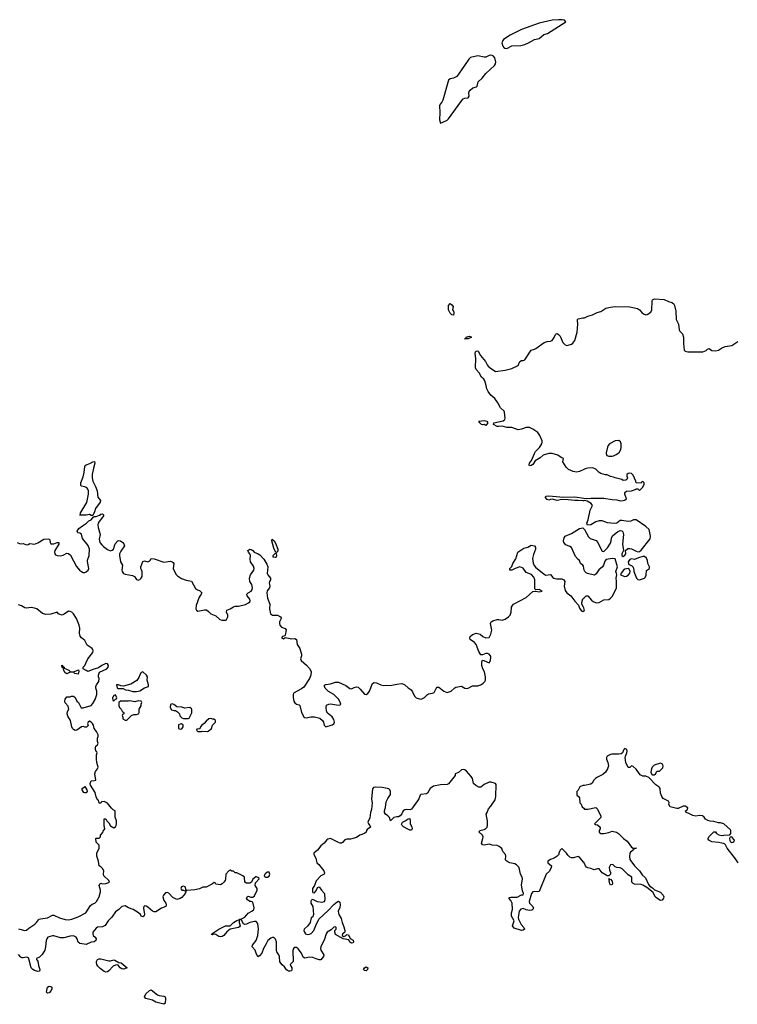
# Model space of a CAD drawing. Header units: inches. Extents: x 2106670 to 2322961, y 36024 to 224899.
# Tile 238 of 256: x 2293026 to 2301899, y 163179 to 175357. Entities that reach past the tile are written whole.
import ezdxf

# ---------------------------------------------------------------- set-up
doc = ezdxf.new("R2010")
doc.units = ezdxf.units.IN
doc.header["$MEASUREMENT"] = 0
for name, color, linetype in [('C2196', 7, 'Continuous'), ('C2197', 7, 'Continuous'), ('C3106', 7, 'Continuous'), ('C3107', 7, 'Continuous')]:
    doc.layers.add(name, color=color, linetype=linetype)

msp = doc.modelspace()

# ---------------------------------------------------------------- linework, layer by layer
at = {"layer": 'C2196', "color": 5, "elevation": 20}
for points in [[(2293910, 169226), (2293890, 169238), (2293850, 169228), (2293768, 169230), (2293776, 169244), (2293775, 169250), (2293856, 169384), (2293877, 169490), (2293875, 169530), (2293870, 169550), (2293861, 169561), (2293850, 169572), (2293830, 169581), (2293787, 169587), (2293781, 169601), (2293784, 169630), (2293810, 169702), (2293822, 169758), (2293830, 169830), (2293835, 169845), (2293847, 169853), (2293893, 169867), (2293930, 169887), (2293950, 169891), (2293957, 169870), (2293937, 169810), (2293924, 169730), (2293924, 169690), (2293932, 169650), (2293965, 169585), (2293984, 169530), (2293991, 169450), (2294025, 169410), (2294022, 169390), (2293963, 169310), (2293952, 169270), (2293930, 169226)], [(2296210, 168769), (2296190, 168774), (2296170, 168819), (2296143, 168910), (2296147, 168933), (2296174, 168910), (2296190, 168883), (2296220, 168810), (2296220, 168790)], [(2296190, 168707), (2296159, 168710), (2296162, 168730), (2296187, 168753), (2296190, 168762), (2296196, 168756), (2296202, 168730), (2296196, 168710)], [(2293690, 167292), (2293754, 167314), (2293758, 167298), (2293750, 167264), (2293706, 167270), (2293690, 167286), (2293650, 167286), (2293610, 167268), (2293590, 167278), (2293570, 167306), (2293562, 167342), (2293550, 167346), (2293548, 167372), (2293554, 167370), (2293558, 167358), (2293574, 167350), (2293578, 167338), (2293634, 167310), (2293650, 167294)], [(2294550, 167289), (2294530, 167281), (2294510, 167253), (2294499, 167221), (2294475, 167185), (2294401, 167139), (2294310, 167115), (2294276, 167116), (2294246, 167130), (2294225, 167130), (2294230, 167094), (2294245, 167085), (2294304, 167084), (2294334, 167070), (2294370, 167066), (2294427, 167047), (2294470, 167047), (2294510, 167054), (2294570, 167094), (2294619, 167110), (2294619, 167130), (2294601, 167190), (2294605, 167230), (2294596, 167250)], [(2294210, 167006), (2294190, 166998), (2294172, 166970), (2294178, 166938), (2294190, 166934), (2294210, 166954), (2294222, 166958), (2294226, 166970)], [(2294390, 166934), (2294370, 166929), (2294273, 166927), (2294254, 166910), (2294254, 166870), (2294262, 166850), (2294282, 166830), (2294298, 166798), (2294310, 166794), (2294313, 166787), (2294314, 166770), (2294298, 166762), (2294294, 166750), (2294302, 166730), (2294302, 166710), (2294330, 166692), (2294350, 166692), (2294407, 166753), (2294436, 166764), (2294470, 166763), (2294495, 166770), (2294504, 166790), (2294502, 166830), (2294528, 166870), (2294529, 166891), (2294538, 166910), (2294528, 166928), (2294490, 166933), (2294450, 166922)], [(2294910, 166894), (2294892, 166888), (2294885, 166850), (2294903, 166823), (2294930, 166812), (2294952, 166812), (2294977, 166797), (2295002, 166770), (2295006, 166746), (2295030, 166722), (2295053, 166713), (2295110, 166714), (2295122, 166718), (2295155, 166785), (2295155, 166825), (2295150, 166835), (2295128, 166848), (2295070, 166842), (2295030, 166855), (2294970, 166858), (2294930, 166889)], [(2295390, 166715), (2295365, 166710), (2295330, 166682), (2295308, 166652), (2295278, 166630), (2295262, 166610), (2295253, 166587), (2295218, 166582), (2295214, 166570), (2295230, 166554), (2295274, 166554), (2295282, 166558), (2295350, 166555), (2295370, 166564), (2295396, 166590), (2295410, 166632), (2295446, 166670), (2295446, 166690), (2295427, 166707), (2295413, 166707)], [(2295028, 166648), (2295010, 166645), (2294990, 166634), (2294988, 166612), (2294991, 166590), (2295010, 166581), (2295030, 166585), (2295048, 166610), (2295048, 166630)], [(2293830, 165795), (2293820, 165800), (2293809, 165809), (2293798, 165830), (2293798, 165850), (2293826, 165870), (2293831, 165871), (2293856, 165830), (2293859, 165810), (2293850, 165795)], [(2297870, 165333), (2297850, 165334), (2297824, 165344), (2297772, 165372), (2297755, 165390), (2297749, 165409), (2297759, 165430), (2297793, 165447), (2297830, 165473), (2297850, 165477), (2297856, 165450), (2297855, 165410), (2297873, 165373), (2297878, 165350)], [(2296110, 164812), (2296090, 164812), (2296070, 164803), (2296057, 164790), (2296051, 164770), (2296058, 164758), (2296071, 164751), (2296090, 164751), (2296110, 164763), (2296119, 164790)], [(2295510, 164015), (2295490, 164018), (2295450, 164044), (2295430, 164046), (2295416, 164044), (2295410, 164038), (2295402, 164042), (2295402, 164050), (2295489, 164110), (2295570, 164151), (2295630, 164151), (2295670, 164191), (2295710, 164215), (2295730, 164222), (2295740, 164220), (2295739, 164190), (2295752, 164150), (2295742, 164138), (2295730, 164129), (2295630, 164109), (2295587, 164074), (2295550, 164030), (2295530, 164018)], [(2294150, 163717), (2294190, 163727), (2294204, 163724), (2294250, 163698), (2294282, 163690), (2294354, 163630), (2294310, 163614), (2294290, 163617), (2294269, 163630), (2294242, 163662), (2294230, 163669), (2294210, 163665), (2294181, 163650), (2294130, 163594), (2294110, 163579), (2294090, 163577), (2294070, 163586), (2294021, 163621), (2293991, 163651), (2293979, 163670), (2293974, 163690), (2293974, 163710), (2293987, 163733), (2294010, 163742), (2294030, 163742), (2294130, 163718)], [(2297310, 163595), (2297290, 163598), (2297278, 163610), (2297290, 163631), (2297310, 163641), (2297331, 163630), (2297325, 163610)], [(2293370, 163315), (2293359, 163330), (2293369, 163391), (2293390, 163405), (2293410, 163401), (2293425, 163390), (2293425, 163370), (2293416, 163350), (2293390, 163322)], [(2294810, 163179), (2294710, 163206), (2294670, 163229), (2294586, 163250), (2294568, 163270), (2294584, 163310), (2294630, 163351), (2294650, 163356), (2294730, 163296), (2294750, 163287), (2294810, 163279), (2294825, 163270), (2294831, 163250), (2294826, 163194)]]:
    msp.add_lwpolyline(points, close=True, dxfattribs=at)
for points in [[(2300000, 169792), (2299950, 169767), (2299910, 169762), (2299870, 169770), (2299814, 169794), (2299783, 169823), (2299744, 169890), (2299752, 169930), (2299722, 169942), (2299679, 169970), (2299610, 169992), (2299570, 169990), (2299497, 169970), (2299462, 169938), (2299401, 169899), (2299370, 169854), (2299350, 169841), (2299330, 169838), (2299324, 169850), (2299329, 169870), (2299356, 169904), (2299390, 169990), (2299396, 170000)], [(2300000, 169408), (2299990, 169406), (2299930, 169412), (2299890, 169410), (2299810, 169420), (2299730, 169423), (2299670, 169409), (2299610, 169426), (2299590, 169424), (2299570, 169414), (2299550, 169421), (2299524, 169450), (2299535, 169465), (2299570, 169467), (2299750, 169450), (2299890, 169454), (2300000, 169440)], [(2292993, 168890), (2293030, 168876), (2293070, 168879), (2293110, 168863), (2293130, 168866), (2293150, 168877), (2293210, 168869), (2293252, 168888), (2293324, 168930), (2293377, 168937), (2293393, 168933), (2293400, 168920), (2293402, 168890), (2293410, 168874), (2293450, 168874), (2293488, 168892), (2293512, 168892), (2293511, 168870), (2293459, 168790), (2293456, 168770), (2293462, 168750), (2293470, 168739), (2293489, 168729), (2293530, 168727), (2293564, 168736), (2293610, 168758), (2293630, 168755), (2293653, 168733), (2293730, 168593), (2293766, 168550), (2293790, 168530), (2293810, 168521), (2293830, 168520), (2293850, 168526), (2293873, 168547), (2293881, 168570), (2293865, 168655), (2293866, 168674), (2293884, 168730), (2293889, 168810), (2293873, 168853), (2293801, 168941), (2293790, 168995), (2293770, 169008), (2293746, 169010), (2293738, 169030), (2293758, 169062), (2293802, 169098), (2293853, 169130), (2293881, 169159), (2293908, 169170), (2293928, 169190), (2293935, 169205), (2293947, 169213), (2293970, 169211), (2294012, 169228), (2294030, 169241), (2294050, 169245), (2294065, 169230), (2294056, 169210), (2294008, 169152), (2293996, 169130), (2293992, 169110), (2293995, 169075), (2294023, 168990), (2294010, 168930), (2294018, 168890), (2294040, 168860), (2294061, 168841), (2294110, 168805), (2294150, 168788), (2294170, 168795), (2294185, 168810), (2294205, 168875), (2294238, 168910), (2294250, 168915), (2294271, 168911), (2294302, 168890), (2294315, 168875), (2294321, 168850), (2294277, 168783), (2294261, 168750), (2294259, 168730), (2294271, 168651), (2294296, 168610), (2294291, 168550), (2294294, 168530), (2294308, 168508), (2294330, 168497), (2294423, 168483), (2294445, 168470), (2294471, 168431), (2294490, 168423), (2294510, 168431), (2294529, 168450), (2294539, 168470), (2294539, 168530), (2294533, 168553), (2294522, 168570), (2294522, 168590), (2294550, 168654), (2294570, 168662), (2294610, 168652), (2294635, 168665), (2294650, 168691), (2294690, 168687), (2294810, 168647), (2294890, 168658), (2294910, 168652), (2294925, 168645), (2294931, 168630), (2294923, 168570), (2294958, 168498), (2294978, 168478), (2295027, 168447), (2295085, 168425), (2295150, 168411), (2295200, 168320), (2295225, 168305), (2295250, 168298), (2295278, 168270), (2295272, 168250), (2295245, 168215), (2295209, 168110), (2295206, 168070), (2295213, 168053), (2295230, 168043), (2295310, 168058), (2295336, 168056), (2295359, 168039), (2295388, 168008), (2295450, 167983), (2295499, 167939), (2295530, 167931), (2295569, 167931), (2295582, 167938), (2295599, 167970), (2295601, 167990), (2295585, 168030), (2295587, 168053), (2295629, 168070), (2295670, 168096), (2295690, 168102), (2295730, 168103), (2295817, 168123), (2295857, 168143), (2295870, 168156), (2295877, 168170), (2295872, 168190), (2295838, 168230), (2295836, 168250), (2295853, 168270), (2295887, 168290), (2295900, 168310), (2295903, 168330), (2295900, 168350), (2295895, 168370), (2295873, 168410), (2295866, 168450), (2295879, 168490), (2295920, 168550), (2295924, 168570), (2295917, 168597), (2295881, 168650), (2295876, 168684), (2295879, 168730), (2295872, 168752), (2295857, 168770), (2295849, 168790), (2295870, 168807), (2295890, 168806), (2295910, 168791), (2295925, 168770), (2295976, 168750), (2295997, 168737), (2296045, 168685), (2296082, 168622), (2296093, 168590), (2296087, 168507), (2296093, 168490), (2296128, 168450), (2296128, 168430), (2296116, 168410), (2296110, 168390), (2296119, 168350), (2296113, 168330), (2296086, 168294), (2296082, 168270), (2296090, 168201), (2296118, 168130), (2296116, 168070), (2296127, 168007), (2296151, 167991), (2296212, 167990), (2296250, 167971), (2296258, 167958), (2296261, 167950), (2296239, 167910), (2296237, 167890), (2296242, 167870), (2296263, 167843), (2296307, 167827), (2296319, 167810), (2296310, 167746), (2296304, 167736), (2296274, 167730), (2296262, 167710), (2296290, 167701), (2296310, 167714), (2296390, 167698), (2296430, 167703), (2296450, 167691), (2296457, 167630), (2296490, 167578), (2296511, 167509), (2296511, 167489), (2296498, 167450), (2296506, 167430), (2296573, 167373), (2296610, 167332), (2296630, 167294), (2296627, 167250), (2296611, 167210), (2296538, 167102), (2296510, 167079), (2296411, 167029), (2296407, 167010), (2296408, 166972), (2296415, 166930), (2296430, 166906), (2296450, 166891), (2296482, 166882), (2296490, 166874), (2296511, 166790), (2296545, 166725), (2296570, 166721), (2296627, 166733), (2296670, 166733), (2296738, 166718), (2296771, 166691), (2296783, 166670), (2296791, 166630), (2296810, 166611), (2296890, 166634), (2296911, 166649), (2296917, 166670), (2296910, 166702), (2296890, 166733), (2296826, 166786), (2296819, 166810), (2296816, 166850), (2296821, 166879), (2296847, 166893), (2296870, 166896), (2296970, 166878), (2296990, 166883), (2296995, 166890), (2296990, 166917), (2296970, 166955), (2296910, 167010), (2296846, 167046), (2296804, 167090), (2296794, 167110), (2296795, 167125), (2296810, 167135), (2296870, 167144), (2296930, 167165), (2296970, 167165), (2297060, 167120), (2297110, 167083), (2297130, 167082), (2297162, 167098), (2297190, 167107), (2297210, 167102), (2297237, 167077), (2297290, 167013), (2297310, 167011), (2297330, 167023), (2297350, 167051), (2297390, 167148), (2297410, 167160), (2297437, 167157), (2297490, 167129), (2297530, 167122), (2297627, 167127), (2297690, 167140), (2297750, 167145), (2297770, 167140), (2297789, 167129), (2297830, 167093), (2297868, 167068), (2297885, 167045), (2297909, 166990), (2297930, 166970), (2297970, 166956), (2297990, 166955), (2298030, 166972), (2298069, 167011), (2298082, 167018), (2298130, 167027), (2298150, 167036), (2298161, 167050), (2298175, 167085), (2298190, 167100), (2298210, 167100), (2298270, 167050), (2298310, 167035), (2298360, 167050), (2298405, 167095), (2298418, 167102), (2298490, 167113), (2298531, 167090), (2298550, 167085), (2298570, 167087), (2298623, 167117), (2298690, 167116), (2298729, 167130), (2298758, 167150), (2298776, 167170), (2298784, 167190), (2298786, 167230), (2298774, 167290), (2298754, 167330), (2298742, 167370), (2298741, 167410), (2298750, 167434), (2298767, 167433), (2298830, 167402), (2298849, 167431), (2298850, 167478), (2298847, 167490), (2298830, 167509), (2298810, 167518), (2298790, 167518), (2298750, 167502), (2298730, 167502), (2298703, 167543), (2298670, 167630), (2298650, 167652), (2298598, 167690), (2298592, 167710), (2298597, 167730), (2298626, 167754), (2298670, 167768), (2298718, 167758), (2298751, 167730), (2298790, 167711), (2298830, 167716), (2298850, 167756), (2298864, 167805), (2298848, 167890), (2298856, 167910), (2298877, 167923), (2298930, 167937), (2298950, 167938), (2298990, 167929), (2299030, 167943), (2299069, 167970), (2299090, 167991), (2299103, 168030), (2299107, 168090), (2299118, 168110), (2299134, 168126), (2299289, 168210), (2299370, 168286), (2299410, 168287), (2299450, 168281), (2299486, 168290), (2299450, 168308), (2299410, 168306), (2299396, 168316), (2299396, 168430), (2299383, 168463), (2299353, 168493), (2299290, 168519), (2299250, 168574), (2299210, 168589), (2299151, 168569), (2299110, 168548), (2299086, 168550), (2299086, 168570), (2299110, 168594), (2299122, 168630), (2299161, 168690), (2299184, 168770), (2299260, 168820), (2299310, 168831), (2299350, 168858), (2299391, 168850), (2299403, 168830), (2299404, 168810), (2299378, 168742), (2299368, 168692), (2299374, 168634), (2299388, 168608), (2299405, 168585), (2299510, 168497), (2299530, 168486), (2299590, 168494), (2299618, 168458), (2299630, 168448), (2299662, 168442), (2299730, 168440), (2299756, 168430), (2299768, 168410), (2299758, 168350), (2299770, 168296), (2299791, 168270), (2299843, 168230), (2299890, 168164), (2299936, 168116), (2299950, 168078), (2299970, 168048), (2299990, 168039), (2300000, 168045)], [(2300000, 168575), (2299997, 168597), (2299988, 168610), (2299962, 168630), (2299949, 168669), (2299930, 168682), (2299899, 168719), (2299850, 168829), (2299830, 168842), (2299780, 168860), (2299755, 168890), (2299749, 168910), (2299759, 168950), (2299769, 168970), (2299850, 169003), (2299950, 169062), (2299991, 169071), (2300000, 169061)], [(2300000, 168083), (2299998, 168090), (2299977, 168130), (2299976, 168150), (2299990, 168194), (2300000, 168203)], [(2293010, 164113), (2293090, 164091), (2293110, 164095), (2293140, 164120), (2293215, 164170), (2293235, 164190), (2293257, 164223), (2293268, 164230), (2293284, 164236), (2293370, 164249), (2293430, 164282), (2293450, 164280), (2293519, 164250), (2293590, 164228), (2293630, 164223), (2293669, 164230), (2293750, 164260), (2293842, 164310), (2293901, 164399), (2293924, 164416), (2293954, 164430), (2293977, 164450), (2294007, 164510), (2294025, 164570), (2294024, 164590), (2294009, 164650), (2294018, 164670), (2294030, 164678), (2294050, 164671), (2294090, 164675), (2294130, 164685), (2294135, 164690), (2294128, 164710), (2294068, 164770), (2294062, 164790), (2294068, 164830), (2294050, 164858), (2294030, 164878), (2294009, 164890), (2294002, 164950), (2293979, 165010), (2293982, 165050), (2294008, 165110), (2294007, 165147), (2293970, 165186), (2293966, 165230), (2293970, 165234), (2294010, 165234), (2294026, 165250), (2294026, 165270), (2294056, 165304), (2294060, 165320), (2294078, 165350), (2294069, 165389), (2294070, 165474), (2294090, 165474), (2294102, 165450), (2294130, 165422), (2294147, 165387), (2294190, 165362), (2294210, 165372), (2294219, 165390), (2294224, 165410), (2294222, 165450), (2294208, 165492), (2294206, 165570), (2294183, 165583), (2294163, 165603), (2294110, 165668), (2294070, 165688), (2294038, 165682), (2294030, 165666), (2294010, 165666), (2294002, 165702), (2293990, 165706), (2293970, 165746), (2293958, 165798), (2293903, 165890), (2293899, 165910), (2293910, 165942), (2293950, 165945), (2293966, 165950), (2293954, 166030), (2293962, 166058), (2293988, 166090), (2293995, 166110), (2293979, 166170), (2293974, 166210), (2293976, 166264), (2293986, 166290), (2293982, 166302), (2293970, 166306), (2293962, 166330), (2293962, 166350), (2293969, 166370), (2293988, 166390), (2293998, 166410), (2293988, 166430), (2293988, 166470), (2293998, 166490), (2293995, 166510), (2293974, 166554), (2293948, 166590), (2293938, 166630), (2293928, 166650), (2293908, 166670), (2293890, 166679), (2293872, 166670), (2293866, 166650), (2293872, 166628), (2293853, 166607), (2293833, 166607), (2293810, 166614), (2293790, 166609), (2293731, 166569), (2293710, 166567), (2293690, 166576), (2293678, 166590), (2293669, 166610), (2293654, 166690), (2293622, 166742), (2293613, 166770), (2293619, 166801), (2293633, 166830), (2293625, 166865), (2293590, 166908), (2293584, 166930), (2293590, 166952), (2293610, 166982), (2293650, 166982), (2293668, 166992), (2293690, 166992), (2293710, 166974), (2293732, 166930), (2293752, 166910), (2293786, 166846), (2293810, 166845), (2293910, 166876), (2293930, 166898), (2293961, 166950), (2293981, 167010), (2293981, 167050), (2293969, 167090), (2293969, 167110), (2293974, 167130), (2294004, 167170), (2294009, 167209), (2294002, 167230), (2294002, 167250), (2294014, 167286), (2294104, 167330), (2294121, 167350), (2294125, 167370), (2294110, 167392), (2294090, 167394), (2294041, 167370), (2294001, 167339), (2293930, 167321), (2293882, 167298), (2293870, 167297), (2293850, 167306), (2293813, 167330), (2293813, 167350), (2293833, 167370), (2293842, 167398), (2293869, 167450), (2293929, 167530), (2293933, 167550), (2293930, 167566), (2293921, 167581), (2293861, 167621), (2293830, 167679), (2293791, 167711), (2293774, 167734), (2293764, 167770), (2293771, 167830), (2293763, 167870), (2293730, 167950), (2293690, 168010), (2293670, 168027), (2293650, 168039), (2293630, 168043), (2293577, 168004), (2293550, 167993), (2293521, 168001), (2293506, 168010), (2293490, 168029), (2293410, 168003), (2293350, 168000), (2293310, 168011), (2293238, 168070), (2293210, 168080), (2293170, 168087), (2293110, 168078), (2293090, 168083), (2293050, 168108), (2293010, 168120)], [(2300000, 164936), (2299999, 164939), (2299950, 164998), (2299930, 165008), (2299870, 164989), (2299849, 164989), (2299830, 164998), (2299803, 165023), (2299788, 165050), (2299730, 165106), (2299710, 165086), (2299702, 165070), (2299694, 165050), (2299694, 165030), (2299672, 165010), (2299634, 164986), (2299590, 164969), (2299558, 164950), (2299558, 164930), (2299602, 164890), (2299599, 164870), (2299576, 164824), (2299536, 164790), (2299450, 164575), (2299431, 164569), (2299390, 164573), (2299371, 164569), (2299355, 164550), (2299326, 164450), (2299331, 164430), (2299371, 164390), (2299381, 164370), (2299372, 164350), (2299357, 164343), (2299330, 164341), (2299290, 164347), (2299250, 164364), (2299223, 164357), (2299201, 164330), (2299191, 164251), (2299193, 164230), (2299225, 164165), (2299259, 164130), (2299266, 164110), (2299250, 164097), (2299230, 164092), (2299139, 164120), (2299119, 164150), (2299139, 164210), (2299109, 164270), (2299106, 164290), (2299107, 164310), (2299119, 164350), (2299116, 164430), (2299101, 164461), (2299075, 164490), (2299082, 164498), (2299097, 164503), (2299177, 164503), (2299230, 164532), (2299250, 164534), (2299254, 164550), (2299243, 164583), (2299232, 164652), (2299242, 164730), (2299239, 164750), (2299217, 164790), (2299208, 164850), (2299197, 164876), (2299170, 164906), (2299150, 164917), (2299087, 164927), (2299060, 164940), (2299039, 164959), (2299034, 164970), (2299038, 165010), (2299033, 165033), (2299002, 165070), (2298986, 165106), (2298953, 165130), (2298930, 165142), (2298870, 165146), (2298830, 165161), (2298770, 165147), (2298749, 165150), (2298736, 165170), (2298754, 165230), (2298756, 165250), (2298747, 165270), (2298709, 165310), (2298715, 165330), (2298770, 165341), (2298787, 165350), (2298805, 165370), (2298810, 165390), (2298810, 165450), (2298793, 165530), (2298808, 165552), (2298822, 165598), (2298853, 165630), (2298906, 165710), (2298913, 165750), (2298918, 165898), (2298908, 165910), (2298854, 165926), (2298830, 165927), (2298770, 165896), (2298730, 165864), (2298703, 165863), (2298665, 165885), (2298639, 165910), (2298624, 165970), (2298610, 165996), (2298550, 166064), (2298530, 166081), (2298510, 166084), (2298490, 166078), (2298450, 166044), (2298412, 166030), (2298411, 166010), (2298330, 165904), (2298310, 165898), (2298230, 165892), (2298144, 165876), (2298101, 165850), (2298068, 165792), (2298058, 165782), (2297986, 165775), (2297976, 165764), (2297961, 165719), (2297946, 165694), (2297870, 165594), (2297850, 165584), (2297810, 165589), (2297790, 165583), (2297769, 165570), (2297750, 165533), (2297730, 165509), (2297710, 165499), (2297690, 165499), (2297651, 165489), (2297610, 165448), (2297598, 165490), (2297578, 165510), (2297548, 165530), (2297535, 165550), (2297535, 165570), (2297550, 165614), (2297558, 165682), (2297577, 165723), (2297610, 165772), (2297612, 165810), (2297604, 165830), (2297590, 165844), (2297510, 165861), (2297430, 165865), (2297401, 165859), (2297390, 165846), (2297376, 165716), (2297385, 165670), (2297376, 165590), (2297363, 165550), (2297354, 165486), (2297330, 165430), (2297338, 165410), (2297357, 165390), (2297363, 165370), (2297321, 165339), (2297313, 165330), (2297310, 165309), (2297288, 165292), (2297231, 165270), (2297190, 165243), (2297118, 165222), (2297070, 165222), (2297045, 165215), (2297019, 165181), (2297006, 165174), (2296990, 165172), (2296970, 165179), (2296870, 165228), (2296837, 165223), (2296825, 165215), (2296790, 165170), (2296750, 165141), (2296710, 165084), (2296664, 165050), (2296663, 165030), (2296686, 164986), (2296702, 164930), (2296727, 164907), (2296770, 164850), (2296785, 164830), (2296794, 164806), (2296790, 164790), (2296750, 164766), (2296690, 164708), (2296671, 164649), (2296645, 164610), (2296646, 164570), (2296650, 164561), (2296670, 164559), (2296695, 164590), (2296710, 164625), (2296730, 164631), (2296756, 164590), (2296794, 164550), (2296799, 164470), (2296790, 164447), (2296763, 164437), (2296710, 164445), (2296650, 164475), (2296630, 164465), (2296624, 164450), (2296627, 164430), (2296650, 164390), (2296659, 164290), (2296650, 164262), (2296631, 164249), (2296617, 164190), (2296588, 164150), (2296544, 164110), (2296541, 164090), (2296546, 164070), (2296562, 164050), (2296581, 164041), (2296610, 164045), (2296630, 164055), (2296662, 164090), (2296686, 164154), (2296724, 164230), (2296842, 164338), (2296910, 164415), (2296950, 164448), (2296970, 164454), (2296983, 164443), (2296988, 164410), (2296983, 164377), (2296965, 164330), (2296967, 164307), (2296971, 164290), (2297002, 164242), (2297014, 164190), (2297036, 164136), (2297048, 164090), (2297047, 164073), (2297038, 164062), (2297018, 164050), (2297012, 164030), (2297030, 164018), (2297054, 164026), (2297070, 164042), (2297090, 164038), (2297111, 163991), (2297150, 163971), (2297155, 163950), (2297150, 163938), (2297130, 163935), (2297110, 163948), (2297096, 163976), (2297026, 163990), (2296930, 164042), (2296921, 164070), (2296922, 164090), (2296939, 164110), (2296939, 164130), (2296930, 164136), (2296910, 164135), (2296879, 164101), (2296828, 164070), (2296817, 164050), (2296796, 163984), (2296749, 163891), (2296746, 163870), (2296749, 163849), (2296786, 163790), (2296781, 163770), (2296750, 163728), (2296731, 163729), (2296690, 163741), (2296650, 163758), (2296610, 163760), (2296550, 163749), (2296530, 163763), (2296510, 163810), (2296470, 163865), (2296450, 163880), (2296430, 163883), (2296413, 163870), (2296404, 163844), (2296406, 163710), (2296401, 163699), (2296372, 163670), (2296378, 163650), (2296391, 163631), (2296391, 163609), (2296385, 163595), (2296372, 163588), (2296350, 163589), (2296327, 163607), (2296301, 163641), (2296270, 163666), (2296244, 163704), (2296240, 163770), (2296232, 163792), (2296206, 163826), (2296203, 163843), (2296201, 163950), (2296190, 163985), (2296170, 164005), (2296150, 164004), (2296130, 163996), (2296093, 163970), (2296074, 163926), (2296041, 163870), (2296019, 163810), (2295990, 163777), (2295970, 163766), (2295949, 163810), (2295939, 163850), (2295901, 163890), (2295903, 163910), (2295949, 163970), (2295969, 164029), (2295977, 164110), (2295970, 164177), (2295950, 164202), (2295930, 164204), (2295871, 164190), (2295830, 164169), (2295806, 164166), (2295793, 164173), (2295770, 164218), (2295750, 164226), (2295742, 164222), (2295746, 164230), (2295770, 164235), (2295810, 164256), (2295850, 164308), (2295896, 164330), (2295921, 164350), (2295926, 164374), (2295910, 164442), (2295890, 164449), (2295870, 164449), (2295842, 164470), (2295829, 164491), (2295838, 164510), (2295850, 164518), (2295885, 164505), (2295910, 164505), (2295930, 164522), (2295964, 164590), (2295962, 164610), (2295938, 164650), (2295940, 164680), (2295986, 164730), (2295982, 164742), (2295956, 164756), (2295944, 164756), (2295910, 164726), (2295894, 164690), (2295870, 164678), (2295830, 164678), (2295809, 164690), (2295806, 164750), (2295786, 164770), (2295710, 164806), (2295690, 164806), (2295670, 164826), (2295650, 164826), (2295630, 164838), (2295614, 164830), (2295574, 164790), (2295572, 164730), (2295565, 164710), (2295552, 164690), (2295531, 164669), (2295510, 164658), (2295450, 164666), (2295442, 164682), (2295430, 164686), (2295412, 164668), (2295330, 164628), (2295290, 164628), (2295251, 164609), (2295190, 164594), (2295090, 164586), (2295082, 164582), (2295086, 164590), (2295073, 164630), (2295050, 164641), (2295028, 164630), (2295019, 164610), (2295022, 164602), (2295030, 164591), (2295051, 164591), (2295080, 164580), (2295082, 164570), (2295072, 164550), (2295030, 164502), (2295011, 164489), (2294970, 164476), (2294920, 164500), (2294870, 164552), (2294850, 164562), (2294830, 164558), (2294803, 164530), (2294798, 164510), (2294810, 164462), (2294835, 164430), (2294839, 164410), (2294832, 164388), (2294778, 164370), (2294710, 164321), (2294690, 164321), (2294670, 164329), (2294610, 164381), (2294590, 164392), (2294570, 164396), (2294563, 164390), (2294556, 164370), (2294570, 164290), (2294565, 164275), (2294550, 164261), (2294530, 164269), (2294519, 164290), (2294495, 164310), (2294430, 164352), (2294371, 164371), (2294330, 164395), (2294310, 164394), (2294290, 164387), (2294250, 164350), (2294210, 164321), (2294164, 164256), (2294120, 164210), (2294085, 164155), (2294050, 164139), (2293990, 164134), (2293970, 164122), (2293950, 164098), (2293932, 164070), (2293929, 164049), (2293935, 164030), (2293959, 164010), (2293971, 163990), (2293966, 163970), (2293948, 163952), (2293910, 163946), (2293850, 163917), (2293770, 163930), (2293748, 163948), (2293736, 163990), (2293724, 164010), (2293690, 164025), (2293650, 164023), (2293570, 164000), (2293530, 164003), (2293450, 164027), (2293430, 164026), (2293376, 164010), (2293361, 163990), (2293354, 163970), (2293347, 163890), (2293335, 163850), (2293305, 163795), (2293270, 163762), (2293233, 163747), (2293232, 163730), (2293243, 163723), (2293251, 163711), (2293257, 163657), (2293276, 163610), (2293271, 163590), (2293250, 163585), (2293210, 163596), (2293188, 163608), (2293170, 163630), (2293145, 163725), (2293133, 163753), (2293110, 163760), (2293070, 163752), (2293055, 163755), (2293042, 163762), (2293010, 163793)], [(2300000, 165885), (2299990, 165885), (2299952, 165870), (2299932, 165828), (2299914, 165810), (2299914, 165770), (2299918, 165758), (2299930, 165754), (2299950, 165734), (2299954, 165670), (2299970, 165654), (2299982, 165622), (2300000, 165603)]]:
    msp.add_lwpolyline(points, dxfattribs=at)
at = {"layer": 'C2197', "color": 5}
for points, elevation in [([(2299690, 175357), (2299610, 175352), (2299450, 175315), (2299230, 175235), (2299090, 175165), (2299010, 175110), (2299001, 175099), (2298989, 175070), (2299002, 175030), (2299012, 175012), (2299024, 175004), (2299050, 175000), (2299110, 175032), (2299222, 175038), (2299271, 175049), (2299319, 175070), (2299390, 175110), (2299450, 175125), (2299506, 175174), (2299552, 175188), (2299781, 175330), (2299764, 175350), (2299734, 175354)], 40), ([(2298850, 174918), (2298830, 174914), (2298790, 174895), (2298770, 174893), (2298690, 174910), (2298601, 174890), (2298579, 174870), (2298490, 174735), (2298430, 174656), (2298390, 174632), (2298350, 174625), (2298330, 174609), (2298257, 174363), (2298244, 174336), (2298225, 174310), (2298217, 174290), (2298222, 174210), (2298217, 174117), (2298230, 174078), (2298250, 174087), (2298310, 174116), (2298330, 174131), (2298479, 174341), (2298510, 174376), (2298530, 174386), (2298573, 174390), (2298583, 174410), (2298579, 174450), (2298583, 174470), (2298595, 174485), (2298630, 174514), (2298675, 174525), (2298684, 174536), (2298695, 174590), (2298745, 174635), (2298788, 174690), (2298899, 174790), (2298909, 174810), (2298913, 174830), (2298903, 174883), (2298886, 174906), (2298870, 174915)], 40), ([(2298390, 171704), (2298370, 171706), (2298350, 171725), (2298330, 171768), (2298330, 171822), (2298350, 171846), (2298371, 171830), (2298386, 171810), (2298376, 171770), (2298390, 171750), (2298396, 171730)], 20), ([(2298570, 171409), (2298528, 171410), (2298546, 171414), (2298548, 171430), (2298570, 171438), (2298590, 171442), (2298612, 171430)], 20), ([(2298790, 170338), (2298770, 170349), (2298750, 170344), (2298738, 170350), (2298715, 170370), (2298704, 170390), (2298770, 170398), (2298801, 170390), (2298816, 170370)], 20)]:
    msp.add_lwpolyline(points, close=True, dxfattribs=dict(at, elevation=elevation))
at = {"layer": 'C2197', "color": 5, "elevation": 20}
msp.add_lwpolyline([(2299396, 170000), (2299405, 170015), (2299453, 170067), (2299481, 170110), (2299488, 170130), (2299485, 170150), (2299456, 170216), (2299431, 170251), (2299370, 170292), (2299330, 170311), (2299290, 170311), (2299230, 170291), (2299190, 170286), (2299110, 170311), (2299050, 170313), (2298990, 170329), (2298950, 170324), (2298930, 170327), (2298884, 170350), (2298889, 170370), (2299004, 170396), (2299025, 170410), (2299030, 170430), (2299021, 170501), (2299015, 170515), (2298970, 170556), (2298938, 170618), (2298902, 170670), (2298853, 170713), (2298819, 170759), (2298802, 170790), (2298794, 170834), (2298776, 170890), (2298764, 170910), (2298735, 170935), (2298709, 170990), (2298669, 171030), (2298664, 171050), (2298667, 171167), (2298659, 171230), (2298664, 171250), (2298670, 171256), (2298690, 171261), (2298696, 171256), (2298723, 171203), (2298785, 171130), (2298806, 171086), (2298818, 171070), (2298842, 171050), (2298910, 171007), (2299030, 171024), (2299110, 171043), (2299190, 171078), (2299210, 171131), (2299230, 171141), (2299250, 171141), (2299272, 171148), (2299350, 171271), (2299390, 171281), (2299409, 171291), (2299510, 171364), (2299550, 171376), (2299590, 171382), (2299610, 171391), (2299634, 171426), (2299650, 171465), (2299658, 171470), (2299670, 171474), (2299690, 171462), (2299710, 171441), (2299744, 171364), (2299770, 171335), (2299790, 171328), (2299810, 171330), (2299850, 171343), (2299866, 171354), (2299891, 171390), (2299920, 171490), (2299927, 171590), (2299922, 171638), (2299924, 171650), (2299930, 171656), (2299990, 171671), (2300000, 171671)], dxfattribs=at)
at = {"layer": 'C3106', "color": 5, "elevation": 20}
for points in [[(2300279, 170000), (2300277, 169990), (2300286, 169966), (2300310, 169958), (2300350, 169957), (2300370, 169962), (2300403, 169977), (2300433, 170000)], [(2300000, 169440), (2300030, 169436), (2300090, 169441), (2300250, 169440), (2300350, 169422), (2300410, 169417), (2300450, 169407), (2300486, 169410), (2300505, 169415), (2300528, 169430), (2300509, 169490), (2300509, 169511), (2300530, 169525), (2300590, 169531), (2300635, 169545), (2300650, 169554), (2300670, 169554), (2300690, 169534), (2300728, 169570), (2300746, 169610), (2300746, 169630), (2300730, 169646), (2300718, 169642), (2300710, 169626), (2300647, 169627), (2300646, 169650), (2300610, 169722), (2300590, 169742), (2300570, 169748), (2300550, 169746), (2300534, 169730), (2300534, 169710), (2300542, 169690), (2300534, 169670), (2300520, 169660), (2300490, 169658), (2300470, 169669), (2300390, 169689), (2300370, 169699), (2300330, 169705), (2300289, 169729), (2300271, 169729), (2300210, 169744), (2300190, 169755), (2300150, 169797), (2300114, 169814), (2300050, 169810), (2300019, 169801), (2300000, 169792)], [(2300000, 169061), (2300011, 169051), (2300059, 168959), (2300081, 168941), (2300155, 168915), (2300174, 168890), (2300210, 168811), (2300230, 168784), (2300250, 168779), (2300294, 168826), (2300330, 168881), (2300341, 168910), (2300344, 168950), (2300362, 168978), (2300416, 169024), (2300450, 169041), (2300470, 169036), (2300482, 169022), (2300491, 168990), (2300481, 168870), (2300494, 168790), (2300471, 168750), (2300472, 168730), (2300490, 168718), (2300510, 168732), (2300519, 168750), (2300515, 168790), (2300544, 168816), (2300570, 168818), (2300590, 168814), (2300650, 168783), (2300670, 168777), (2300690, 168781), (2300710, 168797), (2300823, 168937), (2300828, 168970), (2300809, 169050), (2300770, 169087), (2300650, 169172), (2300614, 169170), (2300584, 169156), (2300550, 169149), (2300470, 169164), (2300450, 169163), (2300410, 169130), (2300376, 169124), (2300294, 169134), (2300230, 169158), (2300190, 169158), (2300150, 169148), (2300090, 169110), (2300046, 169106), (2300037, 169130), (2300055, 169170), (2300082, 169290), (2300107, 169350), (2300092, 169372), (2300042, 169402), (2300010, 169410), (2300000, 169408)], [(2300000, 168203), (2300030, 168230), (2300050, 168230), (2300097, 168177), (2300119, 168159), (2300147, 168147), (2300164, 168144), (2300190, 168150), (2300250, 168182), (2300310, 168187), (2300330, 168201), (2300350, 168224), (2300390, 168291), (2300405, 168330), (2300407, 168407), (2300402, 168450), (2300408, 168490), (2300407, 168507), (2300399, 168530), (2300416, 168590), (2300389, 168689), (2300353, 168693), (2300278, 168682), (2300261, 168659), (2300243, 168610), (2300231, 168590), (2300189, 168551), (2300156, 168504), (2300133, 168487), (2300046, 168506), (2300030, 168514), (2300012, 168532), (2300004, 168550), (2300000, 168575)], [(2300000, 168045), (2300009, 168050), (2300000, 168083)], [(2301910, 164928), (2301878, 164978), (2301773, 165110), (2301753, 165153), (2301742, 165162), (2301730, 165169), (2301706, 165170), (2301670, 165181), (2301586, 165190), (2301548, 165208), (2301540, 165220), (2301538, 165230), (2301548, 165250), (2301610, 165314), (2301630, 165314), (2301642, 165290), (2301670, 165276), (2301710, 165266), (2301732, 165272), (2301807, 165273), (2301818, 165290), (2301818, 165330), (2301815, 165335), (2301733, 165413), (2301690, 165424), (2301665, 165425), (2301610, 165442), (2301565, 165445), (2301533, 165453), (2301507, 165467), (2301490, 165495), (2301470, 165509), (2301430, 165513), (2301385, 165505), (2301350, 165514), (2301290, 165544), (2301268, 165550), (2301258, 165570), (2301282, 165590), (2301289, 165610), (2301255, 165630), (2301230, 165629), (2301170, 165602), (2301150, 165602), (2301070, 165622), (2301054, 165650), (2301055, 165675), (2301049, 165690), (2300984, 165724), (2300966, 165750), (2300949, 165790), (2300944, 165850), (2300939, 165859), (2300929, 165869), (2300890, 165894), (2300806, 165986), (2300770, 166001), (2300730, 166001), (2300697, 166017), (2300650, 166086), (2300610, 166122), (2300590, 166128), (2300570, 166109), (2300550, 166106), (2300521, 166170), (2300514, 166230), (2300515, 166250), (2300534, 166290), (2300537, 166310), (2300533, 166330), (2300510, 166344), (2300496, 166330), (2300481, 166290), (2300464, 166276), (2300429, 166271), (2300348, 166272), (2300330, 166268), (2300290, 166250), (2300280, 166230), (2300282, 166210), (2300298, 166170), (2300307, 166130), (2300296, 166090), (2300270, 166052), (2300238, 166022), (2300170, 165987), (2300147, 165970), (2300127, 165950), (2300106, 165914), (2300090, 165901), (2300010, 165885), (2300000, 165885)], [(2300000, 165603), (2300010, 165592), (2300050, 165591), (2300150, 165614), (2300170, 165594), (2300182, 165562), (2300212, 165510), (2300212, 165490), (2300134, 165410), (2300144, 165404), (2300170, 165398), (2300205, 165370), (2300202, 165350), (2300192, 165330), (2300192, 165310), (2300210, 165292), (2300247, 165293), (2300310, 165305), (2300350, 165322), (2300406, 165306), (2300430, 165292), (2300492, 165230), (2300538, 165198), (2300590, 165122), (2300610, 165112), (2300652, 165110), (2300618, 165102), (2300614, 165090), (2300578, 165062), (2300571, 165049), (2300566, 165006), (2300571, 164970), (2300630, 164890), (2300691, 164830), (2300722, 164782), (2300765, 164745), (2300801, 164661), (2300819, 164639), (2300850, 164621), (2300874, 164594), (2300950, 164564), (2300981, 164530), (2300991, 164509), (2300986, 164490), (2300970, 164469), (2300950, 164464), (2300904, 164490), (2300883, 164510), (2300860, 164560), (2300782, 164622), (2300732, 164652), (2300710, 164661), (2300630, 164664), (2300613, 164673), (2300595, 164690), (2300595, 164750), (2300550, 164779), (2300475, 164855), (2300450, 164865), (2300409, 164869), (2300390, 164879), (2300365, 164905), (2300350, 164909), (2300330, 164903), (2300313, 164870), (2300317, 164837), (2300331, 164810), (2300331, 164790), (2300310, 164766), (2300290, 164766), (2300278, 164778), (2300230, 164805), (2300190, 164855), (2300170, 164855), (2300130, 164844), (2300090, 164859), (2300050, 164866), (2300035, 164875), (2300021, 164890), (2300000, 164936)]]:
    msp.add_lwpolyline(points, dxfattribs=at)
for points in [[(2300730, 168717), (2300677, 168703), (2300630, 168679), (2300590, 168689), (2300570, 168679), (2300551, 168650), (2300552, 168632), (2300558, 168618), (2300590, 168605), (2300610, 168585), (2300621, 168550), (2300621, 168530), (2300653, 168450), (2300670, 168433), (2300690, 168430), (2300750, 168448), (2300762, 168458), (2300774, 168486), (2300775, 168545), (2300813, 168570), (2300813, 168590), (2300792, 168630), (2300788, 168670), (2300777, 168697), (2300750, 168716)], [(2300549, 168569), (2300510, 168559), (2300493, 168547), (2300462, 168510), (2300454, 168490), (2300510, 168471), (2300530, 168474), (2300550, 168487), (2300569, 168510), (2300575, 168530), (2300562, 168562)], [(2300950, 166162), (2300870, 166138), (2300846, 166114), (2300838, 166090), (2300832, 166050), (2300843, 166023), (2300850, 166018), (2300870, 166018), (2300888, 166030), (2300903, 166057), (2300910, 166062), (2300936, 166064), (2300978, 166102), (2300982, 166130), (2300970, 166155)], [(2301830, 165249), (2301810, 165248), (2301801, 165230), (2301805, 165205), (2301816, 165190), (2301830, 165181), (2301850, 165184), (2301857, 165190), (2301863, 165210), (2301858, 165218)], [(2300322, 164722), (2300330, 164725), (2300350, 164702), (2300355, 164670), (2300350, 164662), (2300330, 164654), (2300322, 164670), (2300315, 164705), (2300318, 164718), (2300310, 164726), (2300310, 164734)]]:
    msp.add_lwpolyline(points, close=True, dxfattribs=at)
at = {"layer": 'C3107', "color": 5, "elevation": 20}
for points in [[(2300000, 171671), (2300010, 171671), (2300050, 171691), (2300110, 171706), (2300166, 171734), (2300210, 171748), (2300273, 171787), (2300330, 171802), (2300390, 171810), (2300570, 171804), (2300664, 171784), (2300691, 171770), (2300717, 171737), (2300738, 171718), (2300768, 171708), (2300786, 171710), (2300830, 171741), (2300844, 171770), (2300845, 171875), (2300850, 171890), (2300876, 171904), (2300995, 171895), (2301050, 171871), (2301090, 171859), (2301110, 171847), (2301121, 171821), (2301138, 171750), (2301145, 171650), (2301172, 171592), (2301182, 171522), (2301190, 171503), (2301220, 171470), (2301233, 171430), (2301234, 171350), (2301243, 171270), (2301255, 171255), (2301287, 171247), (2301475, 171250), (2301515, 171265), (2301530, 171283), (2301550, 171291), (2301584, 171264), (2301630, 171261), (2301666, 171270), (2301705, 171295), (2301750, 171315), (2301830, 171329), (2301869, 171350), (2301904, 171376)], [(2300433, 170000), (2300437, 170003), (2300459, 170041), (2300465, 170070), (2300464, 170110), (2300455, 170135), (2300433, 170153), (2300390, 170148), (2300317, 170110), (2300301, 170090), (2300294, 170070), (2300279, 170000)]]:
    msp.add_lwpolyline(points, dxfattribs=at)

doc.saveas('drawing.dxf')
